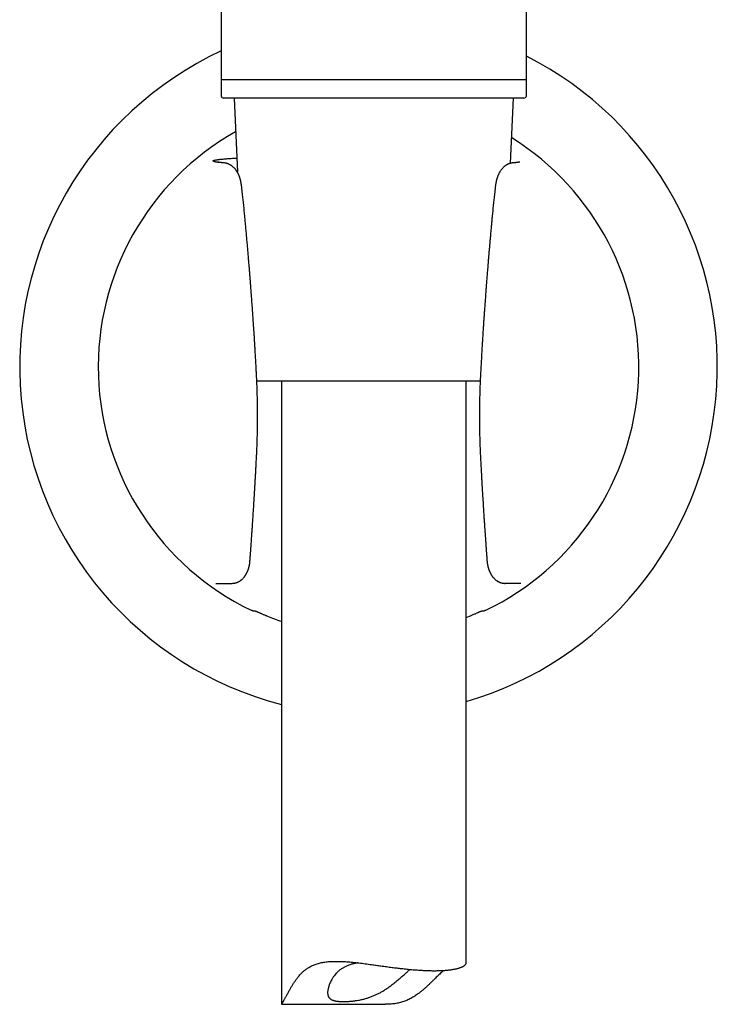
# Model space of a CAD drawing. Header units: millimetres. Extents: x 8 to 676, y 12 to 869.
# Tile 56 of 77: x 375 to 432, y 592 to 672. Entities that reach past the tile are written whole.
import ezdxf

# ---------------------------------------------------------------- set-up
doc = ezdxf.new("R2010")
doc.units = ezdxf.units.MM

msp = doc.modelspace()

# ---------------------------------------------------------------- linework, layer by layer
at = {"color": 7, "linetype": 'Continuous', "lineweight": 30}
for p, q in [((391.436, 732.596), (391.436, 667.596)), ((416.236, 667.596), (416.236, 732.596)), ((391.436, 667.796), (391.436, 666.296)), ((416.236, 666.296), (416.236, 667.796)), ((403.836, 667.596), (391.436, 667.596)), ((410.836, 667.596), (403.836, 667.596)), ((416.236, 667.596), (410.836, 667.596)), ((416.036, 666.096), (391.636, 666.096)), ((392.49, 666.096), (392.75, 660.077)), ((414.954, 660.801), (415.183, 666.096)), ((393.172, 658.262), (393.081, 659.043)), ((413.732, 659.043), (413.641, 658.262)), ((410.316, 643.096), (394.328, 643.096)), ((396.336, 643.096), (396.336, 592.422)), ((412.484, 643.096), (410.316, 643.096)), ((411.336, 595.763), (411.336, 643.096)), ((394.32, 637.16), (394.32, 637.16)), ((391.014, 626.647), (391.078, 626.647)), ((391.078, 626.647), (392.293, 626.647)), ((414.499, 626.647), (414.52, 626.647)), ((415.736, 626.647), (414.52, 626.647)), ((415.799, 626.647), (415.736, 626.647)), ((396.338, 592.421), (404.767, 592.421))]:
    msp.add_line(p, q, dxfattribs=at)
at = {"color": 7, "linetype": 'Continuous', "lineweight": 30, "flags": 128}
msp.add_lwpolyline([(411.336, 623.874), (411.344, 623.877), (411.624, 623.988)], dxfattribs=at)
at = {"color": 7, "linetype": 'Continuous', "lineweight": 30}
for centre, radius, start, end in [((403.407, 644.247), 28.344, 114.98136, 255.55517), ((403.407, 644.247), 28.344, 286.24612, 63.08682), ((391.636, 666.296), 0.2, 180, 270), ((416.036, 666.296), 0.2, 270, 0), ((403.407, 644.247), 21.962, 119.45231, 244.28851), ((403.407, 644.247), 21.962, 295.71155, 58.00521), ((403.407, 644.247), 21.861, 247.92101, 251.13015)]:
    msp.add_arc(centre, radius, start, end, dxfattribs=at)
for centre, start_param, end_param in [((391.9, 644.247), 4.804297, 4.812019), ((414.913, 644.247), 4.612759, 4.620481)]:
    msp.add_ellipse(centre, major_axis=(23.014, 0), ratio=0.866047, start_param=start_param, end_param=end_param, dxfattribs=at)
for points, knots in [([(391.595, 660.834), (391.55, 660.839), (391.46, 660.847), (391.339, 660.86), (391.23, 660.873), (391.132, 660.886), (391.046, 660.899), (390.971, 660.912), (390.908, 660.926), (390.855, 660.94), (390.813, 660.955), (390.784, 660.97), (390.771, 660.985), (390.772, 661.001), (390.789, 661.016), (390.821, 661.031), (390.866, 661.046), (390.922, 661.06), (390.986, 661.074), (391.062, 661.087), (391.148, 661.1), (391.246, 661.113), (391.355, 661.126), (391.475, 661.139), (391.614, 661.152), (391.771, 661.166), (391.951, 661.18), (392.143, 661.194), (392.35, 661.207), (392.535, 661.219), (392.657, 661.226), (392.701, 661.228)], [0, 0, 0, 0, 0.032909, 0.06579, 0.098678, 0.131604, 0.164601, 0.197701, 0.230937, 0.26434, 0.301897, 0.339388, 0.376857, 0.414348, 0.451906, 0.489574, 0.527396, 0.560467, 0.593421, 0.626288, 0.659097, 0.691878, 0.724659, 0.757472, 0.790345, 0.828447, 0.866339, 0.904068, 0.941681, 0.979228, 1, 1, 1, 1]), ([(391.684, 660.831), (391.666, 660.833), (391.632, 660.836), (391.584, 660.84), (391.542, 660.845), (391.505, 660.849), (391.472, 660.852), (391.441, 660.855), (391.414, 660.859), (391.39, 660.861), (391.371, 660.864), (391.355, 660.866), (391.341, 660.867), (391.327, 660.869), (391.312, 660.871), (391.295, 660.873), (391.278, 660.876), (391.259, 660.878), (391.241, 660.881), (391.223, 660.884), (391.208, 660.886), (391.194, 660.888), (391.18, 660.891), (391.167, 660.893), (391.155, 660.895), (391.146, 660.897), (391.139, 660.898), (391.134, 660.899), (391.13, 660.9), (391.126, 660.901), (391.122, 660.902), (391.12, 660.902), (391.121, 660.902), (391.121, 660.902)], [0, 0, 0, 0, 0.0566928, 0.1093776, 0.1580586, 0.202737, 0.2434118, 0.2800797, 0.3181455, 0.3506314, 0.3775284, 0.3988278, 0.4183236, 0.4394741, 0.463558, 0.4905808, 0.5205494, 0.5522892, 0.5900072, 0.6243776, 0.6554096, 0.6866462, 0.7221492, 0.7619067, 0.7951747, 0.8252634, 0.8514965, 0.8738857, 0.8952516, 0.9195949, 0.9548817, 0.9925949, 1, 1, 1, 1]), ([(393.081, 659.043), (393.078, 659.066), (393.073, 659.109), (393.064, 659.169), (393.055, 659.22), (393.048, 659.262), (393.041, 659.294), (393.033, 659.33), (393.023, 659.378), (393.007, 659.444), (392.987, 659.516), (392.964, 659.591), (392.939, 659.665), (392.916, 659.729), (392.895, 659.782), (392.878, 659.823), (392.86, 659.863), (392.843, 659.901), (392.826, 659.937), (392.807, 659.974), (392.786, 660.014), (392.762, 660.057), (392.738, 660.099), (392.715, 660.137), (392.694, 660.169), (392.675, 660.197), (392.653, 660.229), (392.625, 660.269), (392.587, 660.317), (392.544, 660.369), (392.498, 660.42), (392.446, 660.472), (392.39, 660.523), (392.33, 660.572), (392.276, 660.611), (392.226, 660.645), (392.175, 660.675), (392.122, 660.704), (392.07, 660.729), (392.023, 660.749), (391.981, 660.765), (391.939, 660.779), (391.896, 660.792), (391.851, 660.804), (391.802, 660.815), (391.745, 660.825), (391.705, 660.829), (391.684, 660.831)], [0, 0, 0, 0, 0.026056, 0.048994, 0.06858, 0.084656, 0.09712, 0.106092, 0.127403, 0.15268, 0.184313, 0.21477, 0.245051, 0.276773, 0.296043, 0.314252, 0.331859, 0.348983, 0.365443, 0.381521, 0.400596, 0.421491, 0.443564, 0.462577, 0.478382, 0.492486, 0.506173, 0.528516, 0.555095, 0.584831, 0.615337, 0.644436, 0.679681, 0.712124, 0.742152, 0.76358, 0.788131, 0.814686, 0.838267, 0.859808, 0.877084, 0.894254, 0.911939, 0.927826, 0.947737, 0.971781, 1, 1, 1, 1]), ([(415.13, 660.831), (415.117, 660.83), (415.094, 660.827), (415.054, 660.822), (415.007, 660.813), (414.954, 660.802), (414.9, 660.788), (414.853, 660.773), (414.815, 660.758), (414.783, 660.746), (414.75, 660.732), (414.711, 660.714), (414.671, 660.693), (414.637, 660.674), (414.606, 660.656), (414.57, 660.634), (414.527, 660.604), (414.483, 660.572), (414.443, 660.539), (414.407, 660.508), (414.364, 660.468), (414.315, 660.419), (414.263, 660.362), (414.214, 660.302), (414.162, 660.233), (414.114, 660.162), (414.07, 660.091), (414.032, 660.023), (413.994, 659.951), (413.959, 659.877), (413.93, 659.809), (413.904, 659.745), (413.881, 659.683), (413.86, 659.624), (413.842, 659.566), (413.827, 659.518), (413.817, 659.48), (413.81, 659.454), (413.804, 659.43), (413.798, 659.409), (413.794, 659.39), (413.788, 659.367), (413.781, 659.337), (413.773, 659.297), (413.763, 659.247), (413.752, 659.187), (413.741, 659.118), (413.735, 659.069), (413.732, 659.043)], [0, 0, 0, 0, 0.020453, 0.038487, 0.054871, 0.077595, 0.098725, 0.117814, 0.133753, 0.146509, 0.160879, 0.179645, 0.199618, 0.215441, 0.22745, 0.244783, 0.268315, 0.292045, 0.313127, 0.333308, 0.352943, 0.387938, 0.421462, 0.452969, 0.487281, 0.532689, 0.562216, 0.593828, 0.630765, 0.664194, 0.694193, 0.721223, 0.748154, 0.773176, 0.795734, 0.820063, 0.83109, 0.841974, 0.851464, 0.859532, 0.866197, 0.874381, 0.886361, 0.902079, 0.92146, 0.944387, 0.970665, 1, 1, 1, 1]), ([(415.694, 660.902), (415.694, 660.902), (415.694, 660.902), (415.693, 660.902), (415.691, 660.902), (415.688, 660.901), (415.684, 660.9), (415.679, 660.899), (415.675, 660.898), (415.67, 660.897), (415.666, 660.896), (415.661, 660.895), (415.655, 660.894), (415.646, 660.893), (415.636, 660.891), (415.623, 660.889), (415.61, 660.887), (415.596, 660.884), (415.583, 660.882), (415.568, 660.88), (415.552, 660.878), (415.536, 660.876), (415.523, 660.874), (415.515, 660.873), (415.509, 660.872), (415.503, 660.871), (415.495, 660.87), (415.484, 660.869), (415.469, 660.867), (415.45, 660.864), (415.427, 660.862), (415.4, 660.859), (415.368, 660.855), (415.332, 660.851), (415.29, 660.847), (415.242, 660.842), (415.189, 660.837), (415.15, 660.833), (415.13, 660.831)], [0, 0, 0, 0, 0.004214, 0.023762, 0.046303, 0.071847, 0.099812, 0.125921, 0.148056, 0.167773, 0.185067, 0.200554, 0.217735, 0.242907, 0.27174, 0.304089, 0.336022, 0.365815, 0.393463, 0.418958, 0.452832, 0.481927, 0.506208, 0.515986, 0.524697, 0.533683, 0.546172, 0.562303, 0.585049, 0.612485, 0.644603, 0.681394, 0.722852, 0.76897, 0.819743, 0.87517, 0.935254, 1, 1, 1, 1]), ([(393.356, 656.504), (393.328, 656.797), (393.272, 657.384), (393.206, 657.97), (393.172, 658.262)], [0, 0, 0, 0, 0.4997056, 1, 1, 1, 1]), ([(413.641, 658.262), (413.608, 657.97), (413.541, 657.384), (413.485, 656.797), (413.457, 656.504)], [0, 0, 0, 0, 0.500294, 1, 1, 1, 1]), ([(394.321, 643.305), (394.314, 643.441), (394.301, 643.708), (394.281, 644.102), (394.26, 644.483), (394.24, 644.851), (394.22, 645.205), (394.2, 645.546), (394.18, 645.885), (394.16, 646.219), (394.14, 646.548), (394.12, 646.862), (394.101, 647.16), (394.082, 647.441), (394.065, 647.707), (394.048, 647.956), (394.032, 648.19), (394.017, 648.407), (394.004, 648.596), (393.993, 648.758), (393.983, 648.897), (393.973, 649.033), (393.963, 649.173), (393.952, 649.331), (393.939, 649.508), (393.925, 649.706), (393.909, 649.917), (393.892, 650.142), (393.874, 650.38), (393.855, 650.63), (393.834, 650.904), (393.811, 651.201), (393.786, 651.523), (393.759, 651.86), (393.73, 652.214), (393.7, 652.583), (393.668, 652.968), (393.634, 653.37), (393.599, 653.787), (393.561, 654.22), (393.522, 654.666), (393.482, 655.126), (393.439, 655.598), (393.397, 656.059), (393.369, 656.363), (393.356, 656.504)], [0, 0, 0, 0, 0.030789, 0.06058, 0.089373, 0.117168, 0.143965, 0.169764, 0.194565, 0.220693, 0.245614, 0.269327, 0.291834, 0.313133, 0.333224, 0.352108, 0.369785, 0.386254, 0.401516, 0.412659, 0.423058, 0.432982, 0.443536, 0.454837, 0.468843, 0.483848, 0.499853, 0.516857, 0.534862, 0.553867, 0.573873, 0.597035, 0.62141, 0.646997, 0.673798, 0.701813, 0.731044, 0.761492, 0.793158, 0.826044, 0.860152, 0.894843, 0.930716, 0.967775, 1, 1, 1, 1]), ([(413.457, 656.504), (413.447, 656.395), (413.425, 656.155), (413.391, 655.789), (413.357, 655.409), (413.324, 655.043), (413.293, 654.689), (413.263, 654.349), (413.234, 654.011), (413.205, 653.678), (413.177, 653.349), (413.151, 653.036), (413.126, 652.739), (413.103, 652.458), (413.081, 652.192), (413.061, 651.943), (413.042, 651.709), (413.025, 651.492), (413.01, 651.303), (412.997, 651.14), (412.987, 651.001), (412.976, 650.866), (412.965, 650.726), (412.953, 650.569), (412.94, 650.391), (412.925, 650.194), (412.909, 649.983), (412.892, 649.758), (412.875, 649.521), (412.857, 649.27), (412.837, 648.996), (412.816, 648.699), (412.794, 648.377), (412.771, 648.04), (412.747, 647.686), (412.723, 647.316), (412.698, 646.93), (412.672, 646.527), (412.647, 646.109), (412.621, 645.675), (412.595, 645.227), (412.569, 644.767), (412.543, 644.293), (412.517, 643.804), (412.501, 643.473), (412.492, 643.305)], [0, 0, 0, 0, 0.024852, 0.054716, 0.083572, 0.111422, 0.138267, 0.164109, 0.188948, 0.215114, 0.24007, 0.263817, 0.286355, 0.307686, 0.32781, 0.346727, 0.364439, 0.380946, 0.396249, 0.407427, 0.417862, 0.427787, 0.438316, 0.449593, 0.463575, 0.478559, 0.494544, 0.511532, 0.529521, 0.548511, 0.568503, 0.59165, 0.616009, 0.641579, 0.66836, 0.696353, 0.725557, 0.755973, 0.787601, 0.82044, 0.854491, 0.889114, 0.924907, 0.961869, 1, 1, 1, 1]), ([(394.32, 637.16), (394.333, 637.453), (394.36, 638.039), (394.384, 638.918), (394.397, 639.795), (394.397, 640.673), (394.385, 641.55), (394.361, 642.427), (394.334, 643.012), (394.321, 643.305)], [0, 0, 0, 0, 0.143308, 0.286296, 0.429067, 0.57172, 0.714359, 0.857085, 1, 1, 1, 1]), ([(412.492, 643.305), (412.479, 643.012), (412.452, 642.427), (412.428, 641.55), (412.416, 640.673), (412.416, 639.795), (412.429, 638.918), (412.454, 638.039), (412.48, 637.453), (412.493, 637.16)], [0, 0, 0, 0, 0.142915, 0.285641, 0.42828, 0.570933, 0.713704, 0.856692, 1, 1, 1, 1]), ([(393.777, 628.475), (393.782, 628.535), (393.79, 628.651), (393.802, 628.818), (393.813, 628.972), (393.823, 629.112), (393.833, 629.238), (393.841, 629.351), (393.847, 629.447), (393.853, 629.527), (393.858, 629.593), (393.862, 629.648), (393.865, 629.693), (393.867, 629.727), (393.869, 629.752), (393.87, 629.772), (393.872, 629.791), (393.873, 629.814), (393.876, 629.844), (393.878, 629.882), (393.885, 629.984), (393.897, 630.143), (393.912, 630.358), (393.924, 630.541), (393.935, 630.698), (393.944, 630.83), (393.953, 630.968), (393.964, 631.118), (393.975, 631.283), (393.986, 631.458), (393.999, 631.642), (394.011, 631.834), (394.025, 632.039), (394.039, 632.257), (394.054, 632.488), (394.069, 632.728), (394.085, 632.975), (394.1, 633.229), (394.117, 633.495), (394.134, 633.773), (394.151, 634.062), (394.169, 634.363), (394.187, 634.676), (394.206, 635), (394.224, 635.336), (394.243, 635.682), (394.263, 636.037), (394.282, 636.401), (394.301, 636.777), (394.314, 637.031), (394.32, 637.16)], [0, 0, 0, 0, 0.020869, 0.04017, 0.057904, 0.074072, 0.088674, 0.101711, 0.113183, 0.121937, 0.129494, 0.135854, 0.141016, 0.144981, 0.147749, 0.149751, 0.151629, 0.154319, 0.15782, 0.162133, 0.167253, 0.193309, 0.217193, 0.241661, 0.256504, 0.271553, 0.28709, 0.304309, 0.323344, 0.344194, 0.3648, 0.386916, 0.410542, 0.435678, 0.462323, 0.490476, 0.518402, 0.547669, 0.578276, 0.610222, 0.643507, 0.678132, 0.714095, 0.751396, 0.790035, 0.830011, 0.870575, 0.912428, 0.95557, 1, 1, 1, 1]), ([(412.493, 637.16), (412.5, 637.021), (412.514, 636.747), (412.535, 636.343), (412.555, 635.952), (412.576, 635.574), (412.596, 635.21), (412.615, 634.865), (412.634, 634.538), (412.652, 634.231), (412.67, 633.935), (412.687, 633.651), (412.704, 633.378), (412.72, 633.117), (412.735, 632.868), (412.75, 632.631), (412.765, 632.405), (412.779, 632.192), (412.792, 631.992), (412.804, 631.804), (412.816, 631.627), (412.827, 631.464), (412.837, 631.313), (412.846, 631.175), (412.855, 631.048), (412.863, 630.93), (412.87, 630.819), (412.881, 630.666), (412.894, 630.468), (412.911, 630.219), (412.925, 630.03), (412.934, 629.902), (412.937, 629.85), (412.94, 629.809), (412.942, 629.783), (412.943, 629.767), (412.944, 629.751), (412.946, 629.727), (412.948, 629.693), (412.952, 629.648), (412.956, 629.593), (412.96, 629.527), (412.966, 629.447), (412.973, 629.351), (412.981, 629.238), (412.99, 629.112), (413, 628.972), (413.011, 628.818), (413.023, 628.651), (413.032, 628.535), (413.036, 628.475)], [0, 0, 0, 0, 0.047924, 0.094346, 0.139265, 0.18268, 0.224591, 0.264997, 0.301716, 0.337097, 0.371139, 0.403841, 0.435205, 0.465229, 0.493912, 0.521255, 0.547257, 0.571917, 0.594832, 0.616451, 0.636776, 0.655806, 0.672927, 0.688843, 0.703554, 0.717061, 0.729549, 0.74181, 0.770169, 0.797765, 0.828196, 0.835578, 0.841786, 0.846478, 0.849655, 0.850681, 0.852251, 0.855019, 0.858984, 0.864146, 0.870506, 0.878063, 0.886817, 0.898289, 0.911326, 0.925928, 0.942096, 0.95983, 0.979131, 1, 1, 1, 1]), ([(392.308, 626.648), (392.329, 626.649), (392.368, 626.649), (392.421, 626.654), (392.464, 626.659), (392.498, 626.664), (392.531, 626.671), (392.565, 626.678), (392.6, 626.687), (392.632, 626.696), (392.668, 626.707), (392.707, 626.721), (392.747, 626.737), (392.781, 626.751), (392.808, 626.764), (392.831, 626.775), (392.857, 626.788), (392.895, 626.809), (392.938, 626.834), (392.98, 626.862), (393.015, 626.886), (393.048, 626.911), (393.082, 626.938), (393.116, 626.967), (393.16, 627.007), (393.213, 627.059), (393.27, 627.122), (393.312, 627.174), (393.342, 627.213), (393.361, 627.24), (393.381, 627.268), (393.403, 627.3), (393.427, 627.338), (393.452, 627.38), (393.474, 627.418), (393.494, 627.454), (393.513, 627.491), (393.533, 627.531), (393.553, 627.573), (393.57, 627.612), (393.586, 627.648), (393.601, 627.687), (393.618, 627.73), (393.636, 627.781), (393.655, 627.836), (393.673, 627.895), (393.687, 627.946), (393.698, 627.986), (393.706, 628.018), (393.714, 628.054), (393.725, 628.1), (393.736, 628.156), (393.747, 628.222), (393.759, 628.297), (393.769, 628.383), (393.774, 628.443), (393.777, 628.475)], [0, 0, 0, 0, 0.022487, 0.041751, 0.057535, 0.06964, 0.079479, 0.094312, 0.107355, 0.120657, 0.134625, 0.151247, 0.169528, 0.18494, 0.194627, 0.203435, 0.21527, 0.230434, 0.254728, 0.273961, 0.290051, 0.306869, 0.324354, 0.342421, 0.361256, 0.397493, 0.433483, 0.465793, 0.479905, 0.493523, 0.507042, 0.52209, 0.541095, 0.562639, 0.580693, 0.594867, 0.611408, 0.631044, 0.649481, 0.66619, 0.681655, 0.696171, 0.715021, 0.735656, 0.758287, 0.782548, 0.80646, 0.818214, 0.829186, 0.843025, 0.860585, 0.881868, 0.906387, 0.934432, 0.965773, 1, 1, 1, 1]), ([(413.036, 628.475), (413.038, 628.451), (413.042, 628.408), (413.048, 628.35), (413.053, 628.307), (413.058, 628.275), (413.062, 628.249), (413.067, 628.216), (413.075, 628.171), (413.085, 628.117), (413.098, 628.057), (413.113, 627.994), (413.13, 627.931), (413.146, 627.875), (413.163, 627.823), (413.181, 627.771), (413.2, 627.717), (413.222, 627.662), (413.244, 627.611), (413.264, 627.565), (413.287, 627.518), (413.311, 627.47), (413.338, 627.419), (413.367, 627.37), (413.396, 627.322), (413.424, 627.28), (413.455, 627.235), (413.496, 627.181), (413.548, 627.117), (413.608, 627.052), (413.67, 626.991), (413.733, 626.937), (413.793, 626.89), (413.846, 626.853), (413.896, 626.822), (413.942, 626.796), (413.99, 626.771), (414.037, 626.749), (414.08, 626.731), (414.118, 626.717), (414.153, 626.705), (414.191, 626.693), (414.23, 626.683), (414.27, 626.673), (414.314, 626.664), (414.368, 626.656), (414.431, 626.649), (414.476, 626.648), (414.5, 626.647)], [0, 0, 0, 0, 0.025778, 0.046716, 0.06256, 0.073184, 0.081582, 0.091382, 0.109624, 0.130925, 0.151836, 0.178477, 0.202897, 0.224618, 0.244096, 0.265303, 0.287179, 0.31069, 0.333913, 0.352333, 0.371058, 0.394887, 0.416797, 0.439866, 0.463843, 0.48425, 0.501772, 0.531185, 0.566614, 0.603167, 0.63888, 0.672346, 0.703477, 0.730876, 0.750062, 0.772173, 0.793882, 0.814654, 0.832931, 0.848149, 0.861632, 0.876766, 0.893705, 0.906801, 0.924113, 0.945519, 0.970872, 1, 1, 1, 1]), ([(391.058, 626.647), (391.061, 626.647), (391.066, 626.647), (391.07, 626.648), (391.072, 626.649)], [0, 0, 0, 0, 0.5459141, 1, 1, 1, 1]), ([(392.293, 626.647), (392.293, 626.647), (392.295, 626.647), (392.298, 626.647), (392.303, 626.647), (392.307, 626.648), (392.308, 626.649)], [0, 0, 0, 0, 0.07815, 0.300759, 0.649831, 1, 1, 1, 1]), ([(394.013, 624.399), (394.012, 624.399), (394.01, 624.4), (393.999, 624.404), (393.983, 624.411), (393.959, 624.422), (393.926, 624.437), (393.896, 624.45), (393.881, 624.457)], [0, 0, 0, 0, 0.152034, 0.304069, 0.46067, 0.617275, 0.80763, 1, 1, 1, 1]), ([(412.932, 624.457), (412.92, 624.452), (412.896, 624.441), (412.866, 624.427), (412.841, 624.416), (412.82, 624.407), (412.805, 624.4), (412.802, 624.4), (412.801, 624.399)], [0, 0, 0, 0, 0.152242, 0.304478, 0.460999, 0.617515, 0.80767, 1, 1, 1, 1]), ([(394.19, 624.414), (394.191, 624.413), (394.195, 624.413), (394.214, 624.405), (394.242, 624.393), (394.281, 624.376), (394.329, 624.354), (394.386, 624.329), (394.452, 624.3), (394.527, 624.267), (394.61, 624.231), (394.702, 624.192), (394.802, 624.149), (394.901, 624.107), (394.999, 624.067), (395.094, 624.027), (395.157, 624.001), (395.189, 623.988)], [0, 0, 0, 0, 0.064645, 0.12951, 0.194166, 0.258684, 0.323403, 0.387944, 0.455083, 0.522414, 0.589576, 0.662595, 0.735824, 0.808859, 0.87253, 0.936328, 1, 1, 1, 1]), ([(411.624, 623.988), (411.664, 624.005), (411.745, 624.038), (411.863, 624.087), (411.979, 624.135), (412.09, 624.183), (412.195, 624.228), (412.283, 624.266), (412.355, 624.298), (412.414, 624.324), (412.467, 624.347), (412.517, 624.369), (412.56, 624.388), (412.595, 624.403), (412.618, 624.412), (412.622, 624.413), (412.624, 624.414)], [0, 0, 0, 0, 0.080171, 0.160593, 0.24076, 0.321044, 0.40159, 0.481843, 0.539931, 0.598266, 0.656578, 0.714635, 0.785464, 0.856551, 0.927354, 1, 1, 1, 1]), ([(396.336, 592.422), (396.336, 592.422), (396.336, 592.422), (396.339, 592.428), (396.346, 592.44), (396.359, 592.46), (396.377, 592.487), (396.4, 592.521), (396.427, 592.564), (396.458, 592.616), (396.495, 592.678), (396.535, 592.748), (396.579, 592.827), (396.624, 592.91), (396.669, 592.993), (396.714, 593.074), (396.76, 593.16), (396.812, 593.255), (396.87, 593.36), (396.934, 593.476), (397, 593.594), (397.085, 593.741), (397.191, 593.919), (397.325, 594.134), (397.467, 594.345), (397.616, 594.549), (397.758, 594.727), (397.902, 594.889), (398.026, 595.015), (398.138, 595.118), (398.234, 595.198), (398.334, 595.275), (398.444, 595.351), (398.565, 595.427), (398.701, 595.502), (398.846, 595.573), (399.002, 595.638), (399.163, 595.695), (399.331, 595.746), (399.504, 595.789), (399.683, 595.826), (399.867, 595.856), (400.053, 595.879), (400.241, 595.896), (400.431, 595.907), (400.625, 595.913), (400.822, 595.915), (401.022, 595.912), (401.224, 595.905), (401.43, 595.895), (401.649, 595.881), (401.882, 595.862), (402.129, 595.839), (402.379, 595.812), (402.631, 595.783), (402.885, 595.752), (403.14, 595.72), (403.397, 595.686), (403.632, 595.654), (403.844, 595.624), (404.033, 595.598), (404.222, 595.572), (404.425, 595.544), (404.641, 595.514), (404.869, 595.483), (405.097, 595.453), (405.312, 595.425), (405.514, 595.399), (405.703, 595.375), (405.891, 595.353), (406.089, 595.33), (406.296, 595.307), (406.512, 595.284), (406.726, 595.263), (406.939, 595.243), (407.149, 595.226), (407.356, 595.21), (407.561, 595.195), (407.695, 595.188), (407.762, 595.184)], [0, 0, 0, 0, 0.00082, 0.012354, 0.023985, 0.035638, 0.047056, 0.0585, 0.070101, 0.081702, 0.093431, 0.105161, 0.117058, 0.128982, 0.138903, 0.148824, 0.158784, 0.168744, 0.1808, 0.192857, 0.204945, 0.217034, 0.237309, 0.257603, 0.27994, 0.299102, 0.318286, 0.334396, 0.350531, 0.360417, 0.370302, 0.380231, 0.390159, 0.4019, 0.413662, 0.426391, 0.439147, 0.452044, 0.46494, 0.477939, 0.490937, 0.504071, 0.517228, 0.52994, 0.54267, 0.555496, 0.568321, 0.581211, 0.594101, 0.607077, 0.620067, 0.635204, 0.650361, 0.665626, 0.68089, 0.69623, 0.71157, 0.727012, 0.742472, 0.753804, 0.765136, 0.776497, 0.787857, 0.801618, 0.815378, 0.829191, 0.843003, 0.854623, 0.866244, 0.877897, 0.889549, 0.903238, 0.916941, 0.930719, 0.944496, 0.95833, 0.972163, 0.986074, 1, 1, 1, 1]), ([(402.542, 595.793), (402.507, 595.787), (402.432, 595.774), (402.32, 595.751), (402.203, 595.724), (402.089, 595.694), (401.96, 595.656), (401.819, 595.609), (401.681, 595.556), (401.562, 595.503), (401.46, 595.453), (401.361, 595.399), (401.266, 595.342), (401.175, 595.281), (401.087, 595.217), (401.003, 595.149), (400.926, 595.081), (400.856, 595.012), (400.769, 594.921), (400.685, 594.822), (400.603, 594.715), (400.54, 594.626), (400.481, 594.535), (400.414, 594.423), (400.342, 594.289), (400.274, 594.144), (400.22, 594.01), (400.177, 593.887), (400.142, 593.766), (400.114, 593.647), (400.096, 593.532), (400.086, 593.421), (400.086, 593.316), (400.095, 593.229), (400.11, 593.159), (400.127, 593.104), (400.149, 593.052), (400.176, 593.003), (400.207, 592.957), (400.244, 592.915), (400.286, 592.876), (400.333, 592.84), (400.385, 592.809), (400.441, 592.78), (400.502, 592.755), (400.569, 592.733), (400.64, 592.713), (400.717, 592.696), (400.798, 592.682), (400.884, 592.67), (400.973, 592.66), (401.065, 592.653), (401.162, 592.648), (401.263, 592.645), (401.368, 592.644), (401.477, 592.645), (401.59, 592.648), (401.707, 592.653), (401.828, 592.66), (401.947, 592.669), (402.064, 592.68), (402.178, 592.693), (402.294, 592.708), (402.429, 592.727), (402.584, 592.753), (402.745, 592.784), (402.893, 592.816), (403.028, 592.849), (403.163, 592.886), (403.3, 592.926), (403.436, 592.969), (403.572, 593.017), (403.708, 593.069), (403.841, 593.123), (403.97, 593.179), (404.096, 593.238), (404.22, 593.3), (404.343, 593.364), (404.464, 593.432), (404.584, 593.502), (404.702, 593.574), (404.84, 593.663), (404.996, 593.769), (405.169, 593.893), (405.338, 594.02), (405.504, 594.151), (405.665, 594.283), (405.823, 594.417), (405.978, 594.55), (406.123, 594.677), (406.258, 594.797), (406.394, 594.917), (406.51, 595.018), (406.607, 595.102), (406.694, 595.176), (406.755, 595.226), (406.793, 595.257)], [0, 0, 0, 0, 0.0073, 0.015858, 0.024417, 0.033029, 0.041641, 0.054098, 0.066598, 0.075674, 0.084765, 0.093941, 0.103118, 0.112354, 0.12159, 0.130907, 0.140237, 0.14861, 0.156982, 0.173783, 0.183964, 0.194146, 0.204363, 0.21458, 0.231759, 0.248975, 0.262959, 0.276964, 0.291093, 0.30525, 0.319623, 0.334034, 0.348606, 0.363227, 0.372348, 0.381483, 0.390704, 0.399924, 0.40921, 0.418496, 0.427876, 0.437274, 0.446397, 0.455536, 0.464767, 0.473998, 0.483295, 0.492593, 0.501982, 0.511388, 0.520507, 0.529642, 0.538858, 0.548075, 0.557352, 0.56663, 0.575992, 0.58537, 0.594856, 0.604358, 0.612751, 0.621143, 0.629584, 0.638024, 0.650222, 0.662459, 0.671704, 0.680966, 0.690325, 0.699685, 0.709116, 0.718547, 0.728077, 0.737625, 0.74664, 0.755669, 0.764768, 0.773868, 0.783014, 0.79216, 0.801368, 0.810585, 0.824997, 0.83944, 0.854001, 0.868586, 0.883349, 0.898134, 0.91303, 0.927952, 0.941213, 0.954497, 0.97056, 0.978621, 0.986682, 1, 1, 1, 1]), ([(407.762, 595.184), (407.815, 595.181), (407.921, 595.175), (408.078, 595.168), (408.232, 595.162), (408.394, 595.158), (408.563, 595.155), (408.739, 595.154), (408.91, 595.154), (409.068, 595.157), (409.213, 595.161), (409.346, 595.167), (409.476, 595.173), (409.6, 595.182), (409.72, 595.191), (409.835, 595.202), (409.946, 595.214), (410.061, 595.228), (410.178, 595.244), (410.297, 595.264), (410.41, 595.285), (410.511, 595.306), (410.602, 595.328), (410.683, 595.349), (410.759, 595.371), (410.83, 595.394), (410.897, 595.417), (410.959, 595.442), (411.016, 595.466), (411.072, 595.493), (411.127, 595.523), (411.177, 595.554), (411.221, 595.586), (411.256, 595.617), (411.284, 595.645), (411.304, 595.672), (411.32, 595.698), (411.33, 595.723), (411.336, 595.745), (411.336, 595.758), (411.336, 595.763)], [0, 0, 0, 0, 0.024484, 0.048968, 0.0735188, 0.0980695, 0.1278319, 0.1575944, 0.1874778, 0.2173612, 0.2425226, 0.267684, 0.292918, 0.318152, 0.3426331, 0.3671142, 0.3916612, 0.4162083, 0.4459566, 0.4757049, 0.5055692, 0.5354335, 0.5605673, 0.5857011, 0.6109027, 0.6361042, 0.6609749, 0.6858455, 0.71078, 0.7357146, 0.7659185, 0.7961225, 0.8264389, 0.8567552, 0.8822594, 0.9077636, 0.9333356, 0.9589077, 0.9846579, 1, 1, 1, 1]), ([(409.526, 595.177), (409.504, 595.159), (409.44, 595.106), (409.329, 595.007), (409.194, 594.883), (409.056, 594.751), (408.916, 594.615), (408.764, 594.465), (408.6, 594.303), (408.422, 594.13), (408.241, 593.956), (408.064, 593.792), (407.893, 593.64), (407.727, 593.5), (407.557, 593.363), (407.392, 593.24), (407.235, 593.131), (407.086, 593.034), (406.933, 592.943), (406.774, 592.856), (406.61, 592.777), (406.441, 592.704), (406.266, 592.639), (406.088, 592.584), (405.907, 592.538), (405.725, 592.5), (405.539, 592.47), (405.35, 592.448), (405.158, 592.432), (404.964, 592.423), (404.833, 592.42), (404.767, 592.421), (404.767, 592.421)], [0, 0, 0, 0, 0.018112, 0.053762, 0.091071, 0.128381, 0.16584, 0.2033, 0.248581, 0.293862, 0.339251, 0.384639, 0.422712, 0.460784, 0.498977, 0.537167, 0.567542, 0.597949, 0.628596, 0.659242, 0.690114, 0.720985, 0.752226, 0.783555, 0.813964, 0.84445, 0.875321, 0.906192, 0.937318, 0.968445, 0.999894, 1, 1, 1, 1])]:
    msp.add_open_spline(points, degree=3, knots=knots, dxfattribs=at)

doc.saveas('drawing.dxf')
